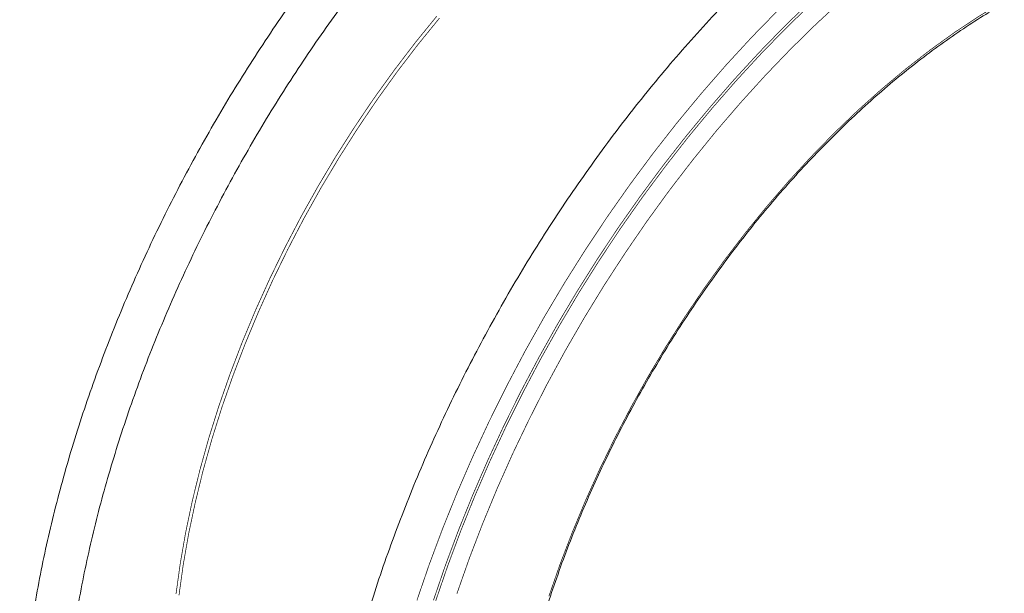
# Model space of a CAD drawing. Header units: millimetres. Extents: x 277 to 1082, y -1296 to 1314.
# Tile 20 of 29: x 366 to 575, y 347 to 469. Entities that reach past the tile are written whole.
import ezdxf

# ---------------------------------------------------------------- set-up
doc = ezdxf.new("R2010")
doc.units = ezdxf.units.MM
doc.linetypes.add('K5LT32768', pattern=[0])

msp = doc.modelspace()

# ---------------------------------------------------------------- linework, layer by layer
at = {"color": 7, "linetype": 'K5LT32768', "const_width": 0.15}
for points in [[(533.75, 472.86), (528.28, 467.56), (522.9, 462.03), (517.61, 456.29), (512.43, 450.35), (507.36, 444.22), (502.42, 437.91), (497.62, 431.43), (492.96, 424.8), (488.46, 418.02), (484.12, 411.12), (479.94, 404.1), (475.95, 396.97), (472.14, 389.76), (468.52, 382.47), (465.11, 375.12), (461.9, 367.72), (458.9, 360.29), (456.12, 352.83), (453.57, 345.38)], [(534.07, 472.48), (528.61, 467.19), (523.24, 461.68), (517.96, 455.95), (512.79, 450.02), (507.73, 443.9), (502.81, 437.6), (498.01, 431.13), (493.36, 424.51), (488.87, 417.75), (484.53, 410.86), (480.37, 403.85), (476.38, 396.74), (472.58, 389.54), (468.97, 382.27), (465.56, 374.93), (462.36, 367.54), (459.37, 360.13), (456.6, 352.69), (454.05, 345.25)], [(540.59, 473.21), (535.04, 468.08), (529.57, 462.71), (524.19, 457.11), (518.91, 451.29), (513.74, 445.27), (508.7, 439.05), (503.79, 432.66), (499.02, 426.09), (494.41, 419.37), (489.95, 412.51), (485.67, 405.52), (481.57, 398.42), (477.66, 391.22), (473.95, 383.93), (470.43, 376.58), (467.13, 369.17), (464.05, 361.72), (461.18, 354.24), (458.55, 346.75)], [(574.97, 472.93), (569.71, 469.74), (564.47, 466.27), (559.25, 462.51), (554.07, 458.48), (548.94, 454.19), (543.87, 449.65), (538.88, 444.86), (533.98, 439.84), (529.17, 434.61), (524.47, 429.17), (519.9, 423.53), (515.45, 417.72), (511.16, 411.74), (507.01, 405.61), (503.03, 399.35), (499.22, 392.96), (495.6, 386.47), (492.16, 379.89), (488.93, 373.24), (485.9, 366.53), (483.09, 359.77), (480.49, 352.99), (478.13, 346.21)], [(398.79, 346.73), (399.69, 353.23), (400.84, 359.82), (402.24, 366.48), (403.89, 373.2), (405.78, 379.96), (407.91, 386.74), (410.28, 393.53), (412.87, 400.31), (415.68, 407.06), (418.71, 413.77), (421.95, 420.43), (425.38, 427.01), (429.01, 433.5), (432.81, 439.88), (436.8, 446.15), (440.94, 452.28), (445.24, 458.25), (449.68, 464.07), (454.26, 469.7)], [(399.42, 346.43), (400.32, 352.93), (401.47, 359.52), (402.88, 366.17), (404.52, 372.89), (406.41, 379.64), (408.54, 386.42), (410.91, 393.2), (413.5, 399.97), (416.31, 406.72), (419.33, 413.43), (422.57, 420.08), (426, 426.66), (429.62, 433.14), (433.43, 439.52), (437.41, 445.78), (441.55, 451.91), (445.84, 457.88), (450.28, 463.69), (454.86, 469.32)], [(526.87, 470.96), (521.33, 465.28), (515.9, 459.38), (510.57, 453.27), (505.36, 446.97), (500.28, 440.48), (495.34, 433.81), (490.55, 426.99), (485.92, 420.02), (481.45, 412.92), (477.16, 405.7), (473.05, 398.38), (469.14, 390.96), (465.42, 383.46), (461.91, 375.9), (458.61, 368.29), (455.53, 360.65), (452.67, 352.99), (450.04, 345.32)]]:
    msp.add_lwpolyline(points, dxfattribs=at)
at = {"color": 7, "linetype": 'K5LT32768', "lineweight": 15}
for points, knots in [([(506, 551.26), (505, 550.67), (502.11, 548.98), (497.33, 545.99), (491.68, 542.2), (486.06, 538.16), (480.48, 533.89), (474.94, 529.38), (469.46, 524.66), (464.04, 519.71), (458.69, 514.56), (453.42, 509.22), (448.24, 503.68), (443.15, 497.96), (438.16, 492.06), (433.29, 486), (428.53, 479.79), (423.9, 473.44), (419.4, 466.95), (415.04, 460.33), (410.83, 453.61), (406.77, 446.78), (402.87, 439.85), (399.14, 432.85), (395.57, 425.77), (392.18, 418.64), (388.98, 411.45), (385.96, 404.23), (383.13, 396.99), (380.5, 389.72), (378.07, 382.46), (375.84, 375.2), (373.83, 367.96), (372.02, 360.75), (370.43, 353.58), (369.06, 346.46), (367.9, 339.4), (366.97, 332.42), (366.26, 325.53), (365.78, 318.73), (365.55, 312.87), (365.53, 309.31), (365.52, 307.94)], [0, 0, 0, 0, 0.013494, 0.039076, 0.064655, 0.09023, 0.115799, 0.141364, 0.166922, 0.192475, 0.218022, 0.243564, 0.269101, 0.294633, 0.320161, 0.345685, 0.371206, 0.396724, 0.42224, 0.447754, 0.473267, 0.498779, 0.524291, 0.549804, 0.575317, 0.600832, 0.626349, 0.651868, 0.67739, 0.702915, 0.728445, 0.753979, 0.779518, 0.805062, 0.830612, 0.856169, 0.881732, 0.907302, 0.932878, 0.958461, 0.98405, 1, 1, 1, 1]), ([(374.62, 307.94), (374.63, 309.04), (374.64, 312.24), (374.84, 317.64), (375.28, 324.16), (375.94, 330.79), (376.82, 337.51), (377.92, 344.33), (379.24, 351.21), (380.76, 358.16), (382.5, 365.16), (384.45, 372.19), (386.6, 379.26), (388.96, 386.34), (391.51, 393.42), (394.26, 400.49), (397.2, 407.54), (400.32, 414.56), (403.63, 421.53), (407.11, 428.45), (410.76, 435.3), (414.57, 442.08), (418.53, 448.76), (422.65, 455.34), (426.91, 461.8), (431.3, 468.14), (435.83, 474.35), (440.47, 480.42), (445.23, 486.32), (450.09, 492.07), (455.05, 497.64), (460.09, 503.03), (465.22, 508.22), (470.41, 513.21), (475.67, 518), (480.98, 522.57), (486.33, 526.91), (491.72, 531.02), (497.13, 534.9), (502.56, 538.53), (507.03, 541.32), (509.7, 542.88), (510.55, 543.38)], [0, 0, 0, 0, 0.013441, 0.039038, 0.064641, 0.090249, 0.115862, 0.141482, 0.167107, 0.192739, 0.218377, 0.24402, 0.269669, 0.295324, 0.320982, 0.346645, 0.372312, 0.397982, 0.423654, 0.449328, 0.475003, 0.50068, 0.526357, 0.552033, 0.577708, 0.603382, 0.629053, 0.654722, 0.680387, 0.706048, 0.731705, 0.757357, 0.783004, 0.808644, 0.834279, 0.859906, 0.885526, 0.91114, 0.936746, 0.962345, 0.987938, 1, 1, 1, 1]), ([(568.68, 515.07), (567.69, 514.49), (564.79, 512.8), (560.02, 509.8), (554.37, 506.01), (548.75, 501.97), (543.17, 497.7), (537.63, 493.2), (532.15, 488.47), (526.73, 483.53), (521.38, 478.38), (516.11, 473.03), (510.92, 467.49), (505.83, 461.77), (500.85, 455.87), (495.97, 449.82), (491.22, 443.61), (486.59, 437.25), (482.09, 430.76), (477.73, 424.15), (473.52, 417.42), (469.46, 410.59), (465.56, 403.67), (461.82, 396.66), (458.26, 389.59), (454.87, 382.45), (451.66, 375.27), (448.64, 368.05), (445.82, 360.8), (443.18, 353.54), (440.75, 346.27), (438.53, 339.01), (436.51, 331.77), (434.71, 324.56), (433.12, 317.39), (431.74, 310.27), (430.59, 303.22), (429.66, 296.24), (428.95, 289.34), (428.47, 282.54), (428.24, 276.68), (428.21, 273.12), (428.2, 271.75)], [0, 0, 0, 0, 0.013494, 0.039076, 0.064655, 0.09023, 0.115799, 0.141364, 0.166922, 0.192475, 0.218022, 0.243564, 0.269101, 0.294633, 0.320161, 0.345685, 0.371206, 0.396724, 0.42224, 0.447754, 0.473267, 0.498779, 0.524291, 0.549804, 0.575317, 0.600832, 0.626349, 0.651868, 0.67739, 0.702915, 0.728445, 0.753979, 0.779518, 0.805062, 0.830612, 0.856169, 0.881732, 0.907302, 0.932878, 0.958461, 0.98405, 1, 1, 1, 1]), ([(468.28, 287.99), (468.29, 288.97), (468.31, 291.83), (468.51, 296.65), (468.95, 302.49), (469.62, 308.43), (470.51, 314.45), (471.62, 320.56), (472.94, 326.72), (474.47, 332.93), (476.22, 339.18), (478.17, 345.46), (480.32, 351.74), (482.67, 358.02), (485.21, 364.28), (487.94, 370.51), (490.85, 376.7), (493.94, 382.83), (497.2, 388.89), (500.62, 394.87), (504.19, 400.75), (507.91, 406.53), (511.77, 412.18), (515.76, 417.71), (519.87, 423.09), (524.1, 428.31), (528.44, 433.37), (532.86, 438.26), (537.38, 442.96), (541.97, 447.46), (546.63, 451.75), (551.34, 455.83), (556.11, 459.68), (560.91, 463.31), (565.73, 466.69), (570.32, 469.68), (573.3, 471.43), (574.66, 472.24)], [0, 0, 0, 0, 0.015283, 0.044356, 0.073433, 0.102513, 0.131596, 0.160682, 0.189771, 0.218863, 0.247959, 0.277058, 0.306159, 0.335262, 0.364368, 0.393476, 0.422585, 0.451695, 0.480805, 0.509916, 0.539028, 0.568139, 0.597249, 0.626358, 0.655465, 0.684571, 0.713674, 0.742775, 0.771873, 0.800969, 0.83006, 0.859148, 0.888233, 0.917313, 0.94639, 0.975462, 1, 1, 1, 1])]:
    msp.add_open_spline(points, degree=3, knots=knots, dxfattribs=at)

doc.saveas('drawing.dxf')
